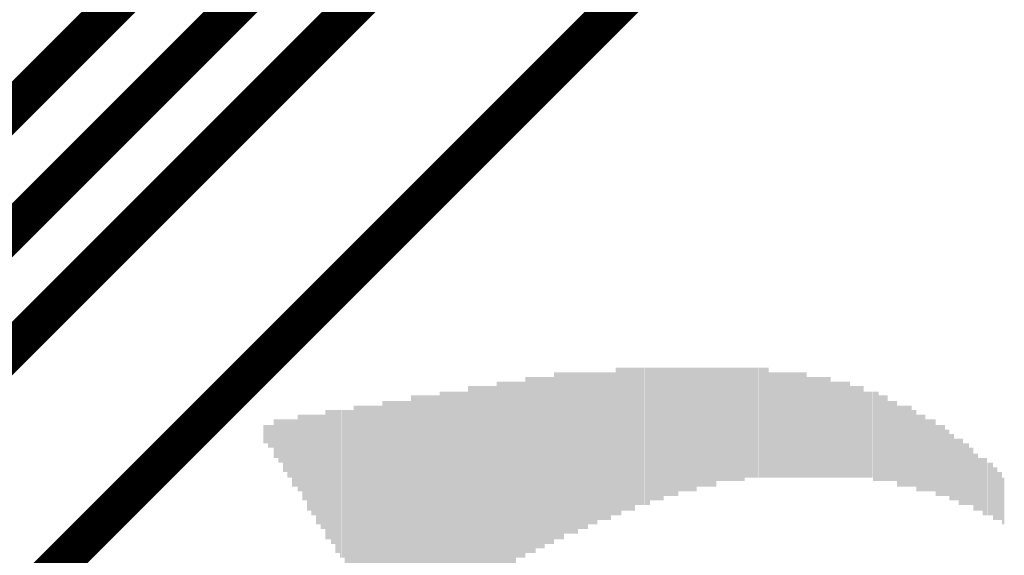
# Model space of a CAD drawing. Extents: x -10 to 150, y -20 to 180.
# Tile 13 of 70: x 41.16 to 47.72, y 40.24 to 43.81. Entities that reach past the tile are written whole.
import ezdxf

# ---------------------------------------------------------------- set-up
doc = ezdxf.new("R2010")
doc.units = 0
doc.layers.add('1', color=12, linetype='CONTINUOUS')
doc.layers.add('21', color=253, linetype='CONTINUOUS')

# ---------------------------------------------------------------- blocks, each defined once
blk = doc.blocks.new('RECT')
blk.add_solid([(-0.5, -0.5), (0.5, -0.5), (-0.5, 0.5), (0.5, 0.5)])

msp = doc.modelspace()

# ---------------------------------------------------------------- linework, layer by layer
at = {"layer": '1', "const_width": 0.254}
for points in [[(38.3032, 40.4114), (44.6024, 46.7106)], [(38.5826, 39.878), (45.1866, 46.482)], [(38.8112, 39.3192), (45.72, 46.228)], [(39.4208, 38.1762), (46.8884, 45.6438)]]:
    msp.add_lwpolyline(points, dxfattribs=at)

# ---------------------------------------------------------------- block references
at = {"layer": '21', "yscale": 0.0076, "rotation": 90}
for p, xscale in [((45.1333, 40.9956), 0.983), ((45.1409, 40.9956), 0.983), ((45.1485, 40.9956), 0.983), ((45.1561, 40.9956), 0.983), ((45.1637, 40.9956), 0.983), ((45.1714, 41.0108), 0.9525), ((45.179, 41.0108), 0.9525), ((45.1866, 41.0108), 0.9525), ((45.1942, 41.0108), 0.9525), ((45.2018, 41.0108), 0.9525), ((45.2095, 41.0108), 0.9525), ((45.2171, 41.0108), 0.9525), ((45.2247, 41.0108), 0.9525), ((45.2323, 41.0108), 0.9525), ((45.2399, 41.0108), 0.9525), ((45.2476, 41.0108), 0.9525), ((45.2552, 41.0108), 0.9525), ((45.2628, 41.0299), 0.9144), ((45.2704, 41.0299), 0.9144), ((45.278, 41.0299), 0.9144), ((45.2857, 41.0299), 0.9144), ((45.2933, 41.0299), 0.9144), ((45.3009, 41.0299), 0.9144), ((45.3085, 41.0299), 0.9144), ((45.3161, 41.0299), 0.9144), ((45.3238, 41.0299), 0.9144), ((45.3314, 41.0299), 0.9144), ((45.339, 41.0299), 0.9144), ((45.3466, 41.0299), 0.9144), ((45.3542, 41.0299), 0.9144), ((45.3619, 41.0451), 0.8839), ((45.3695, 41.0451), 0.8839), ((45.3771, 41.0451), 0.8839), ((45.3847, 41.0451), 0.8839), ((45.3923, 41.0451), 0.8839), ((45.4, 41.0451), 0.8839), ((45.4076, 41.0451), 0.8839), ((45.4152, 41.0451), 0.8839), ((45.4228, 41.0451), 0.8839), ((45.4304, 41.0451), 0.8839), ((45.4381, 41.0451), 0.8839), ((45.4457, 41.0451), 0.8839), ((45.4533, 41.0604), 0.8534), ((45.4609, 41.0604), 0.8534), ((45.4685, 41.0604), 0.8534), ((45.4762, 41.0604), 0.8534), ((45.4838, 41.0604), 0.8534), ((45.4914, 41.0604), 0.8534), ((45.499, 41.0604), 0.8534), ((45.5066, 41.0604), 0.8534), ((45.5143, 41.0604), 0.8534), ((45.5219, 41.0604), 0.8534), ((45.5295, 41.0604), 0.8534), ((45.5371, 41.0604), 0.8534), ((45.5447, 41.0604), 0.8534), ((45.5524, 41.0756), 0.823), ((45.56, 41.0756), 0.823), ((45.5676, 41.0756), 0.823), ((45.5752, 41.0756), 0.823), ((45.5828, 41.0756), 0.823), ((45.5905, 41.0756), 0.823), ((45.5981, 41.0756), 0.823), ((45.6057, 41.0756), 0.823), ((45.6133, 41.0756), 0.823), ((45.6209, 41.0756), 0.823), ((45.6286, 41.0756), 0.823), ((45.6362, 41.0756), 0.823), ((45.6438, 41.0756), 0.823), ((45.6514, 41.0756), 0.823), ((45.659, 41.0756), 0.823), ((45.6667, 41.0756), 0.823), ((45.6743, 41.0908), 0.7925), ((45.6819, 41.0908), 0.7925), ((45.6895, 41.0908), 0.7925), ((45.6971, 41.0908), 0.7925), ((45.7048, 41.0908), 0.7925), ((45.7124, 41.0908), 0.7925), ((45.72, 41.0908), 0.7925), ((45.7276, 41.0908), 0.7925), ((45.7352, 41.0908), 0.7925), ((45.7429, 41.0908), 0.7925), ((45.7505, 41.0908), 0.7925), ((45.7581, 41.0908), 0.7925), ((45.7657, 41.0908), 0.7925), ((45.7733, 41.0908), 0.7925), ((45.781, 41.0908), 0.7925), ((45.7886, 41.0908), 0.7925), ((45.7962, 41.0908), 0.7925), ((45.8038, 41.1099), 0.7544), ((45.8114, 41.1099), 0.7544), ((45.8191, 41.1099), 0.7544), ((45.8267, 41.1099), 0.7544), ((45.8343, 41.1099), 0.7544), ((45.8419, 41.1099), 0.7544), ((45.8495, 41.1099), 0.7544), ((45.8572, 41.1099), 0.7544), ((45.8648, 41.1099), 0.7544), ((45.8724, 41.1099), 0.7544), ((45.88, 41.1099), 0.7544), ((45.8876, 41.1099), 0.7544), ((45.8953, 41.1099), 0.7544), ((45.9029, 41.1099), 0.7544), ((45.9105, 41.1099), 0.7544), ((45.9181, 41.1099), 0.7544), ((45.9257, 41.1099), 0.7544), ((45.9334, 41.1099), 0.7544), ((45.941, 41.1099), 0.7544), ((45.9486, 41.1099), 0.7544), ((45.9562, 41.1099), 0.7544), ((45.9638, 41.1099), 0.7544), ((45.9715, 41.1099), 0.7544), ((45.9791, 41.1099), 0.7544), ((45.9867, 41.1099), 0.7544), ((45.9943, 41.1213), 0.7315), ((46.0019, 41.1213), 0.7315), ((46.0096, 41.1213), 0.7315), ((46.0172, 41.1213), 0.7315), ((46.0248, 41.1213), 0.7315), ((46.0324, 41.1213), 0.7315), ((46.04, 41.1213), 0.7315), ((46.0477, 41.1213), 0.7315), ((46.0553, 41.1213), 0.7315), ((46.0629, 41.1213), 0.7315), ((46.0705, 41.1213), 0.7315), ((46.0781, 41.1213), 0.7315), ((46.0858, 41.1213), 0.7315), ((46.0934, 41.1213), 0.7315), ((46.101, 41.1213), 0.7315), ((46.1086, 41.1213), 0.7315), ((46.1162, 41.1213), 0.7315), ((46.1239, 41.1213), 0.7315), ((46.1315, 41.1213), 0.7315), ((46.1391, 41.1213), 0.7315), ((46.1467, 41.1213), 0.7315), ((44.5313, 40.8394), 1.1735), ((44.5389, 40.8394), 1.1735), ((44.5465, 40.8394), 1.1735), ((44.5541, 40.8394), 1.1735), ((44.5618, 40.8394), 1.1735), ((44.5694, 40.8394), 1.1735), ((44.577, 40.8394), 1.1735), ((44.5846, 40.8394), 1.1735), ((44.5922, 40.8394), 1.1735), ((44.5999, 40.8546), 1.143), ((44.6075, 40.8546), 1.143), ((44.6151, 40.8546), 1.143), ((44.6227, 40.8546), 1.143), ((44.6303, 40.8546), 1.143), ((44.638, 40.8546), 1.143), ((44.6456, 40.8546), 1.143), ((44.6532, 40.8546), 1.143), ((44.6608, 40.8699), 1.1125), ((44.6684, 40.8699), 1.1125), ((44.6761, 40.8699), 1.1125), ((44.6837, 40.8699), 1.1125), ((44.6913, 40.8699), 1.1125), ((44.6989, 40.8699), 1.1125), ((44.7065, 40.8699), 1.1125), ((44.7142, 40.8699), 1.1125), ((44.7218, 40.9003), 1.1125), ((44.7294, 40.9003), 1.1125), ((44.737, 40.9003), 1.1125), ((44.7446, 40.9003), 1.1125), ((44.7523, 40.9003), 1.1125), ((44.7599, 40.9003), 1.1125), ((44.7675, 40.9003), 1.1125), ((44.7751, 40.9003), 1.1125), ((44.7827, 40.9003), 1.1125), ((44.7904, 40.9194), 1.0744), ((44.798, 40.9194), 1.0744), ((44.8056, 40.9194), 1.0744), ((44.8132, 40.9194), 1.0744), ((44.8208, 40.9194), 1.0744), ((44.8285, 40.9194), 1.0744), ((44.8361, 40.9194), 1.0744), ((44.8437, 40.9194), 1.0744), ((44.8513, 40.9194), 1.0744), ((44.8589, 40.9194), 1.0744), ((44.8666, 40.9194), 1.0744), ((44.8742, 40.9194), 1.0744), ((44.8818, 40.9346), 1.0439), ((44.8894, 40.9346), 1.0439), ((44.897, 40.9346), 1.0439), ((44.9047, 40.9346), 1.0439), ((44.9123, 40.9346), 1.0439), ((44.9199, 40.9346), 1.0439), ((44.9275, 40.9346), 1.0439), ((44.9351, 40.9346), 1.0439), ((44.9428, 40.9346), 1.0439), ((44.9504, 40.9499), 1.0135), ((44.958, 40.9499), 1.0135), ((44.9656, 40.9499), 1.0135), ((44.9732, 40.9499), 1.0135), ((44.9809, 40.9499), 1.0135), ((44.9885, 40.9499), 1.0135), ((44.9961, 40.9499), 1.0135), ((45.0037, 40.9499), 1.0135), ((45.0113, 40.9651), 0.983), ((45.019, 40.9651), 0.983), ((45.0266, 40.9651), 0.983), ((45.0342, 40.9651), 0.983), ((45.0418, 40.9651), 0.983), ((45.0494, 40.9651), 0.983), ((45.0571, 40.9651), 0.983), ((45.0647, 40.9651), 0.983), ((45.0723, 40.9651), 0.983), ((45.0799, 40.9651), 0.983), ((45.0875, 40.9651), 0.983), ((45.0952, 40.9651), 0.983), ((45.1028, 40.9804), 0.9525), ((45.1104, 40.9804), 0.9525), ((45.118, 40.9804), 0.9525), ((45.1256, 40.9804), 0.9525), ((46.1543, 41.1061), 0.701), ((46.162, 41.1061), 0.701), ((46.1696, 41.1061), 0.701), ((46.1772, 41.1061), 0.701), ((46.1848, 41.1061), 0.701), ((46.1924, 41.1061), 0.701), ((46.2001, 41.1061), 0.701), ((46.2077, 41.1061), 0.701), ((46.2153, 41.1061), 0.701), ((46.2229, 41.1061), 0.701), ((46.2305, 41.1061), 0.701), ((46.2382, 41.1061), 0.701), ((46.2458, 41.1061), 0.701), ((46.2534, 41.1061), 0.701), ((46.261, 41.1061), 0.701), ((46.2686, 41.1061), 0.701), ((46.2763, 41.1061), 0.701), ((46.2839, 41.1061), 0.701), ((46.2915, 41.1061), 0.701), ((46.2991, 41.1061), 0.701), ((46.3067, 41.1061), 0.701), ((46.3144, 41.1061), 0.701), ((46.322, 41.1061), 0.701), ((46.3296, 41.1061), 0.701), ((46.3372, 41.1061), 0.701), ((46.3448, 41.1061), 0.701), ((46.3525, 41.1061), 0.701), ((46.3601, 41.1061), 0.701), ((46.3677, 41.1061), 0.701), ((46.3753, 41.1061), 0.701), ((46.3829, 41.1061), 0.701), ((46.3906, 41.1061), 0.701), ((46.3982, 41.1061), 0.701), ((46.4058, 41.0908), 0.6706), ((46.4134, 41.0908), 0.6706), ((46.421, 41.0908), 0.6706), ((46.4287, 41.0908), 0.6706), ((46.4363, 41.0908), 0.6706), ((46.4439, 41.0908), 0.6706), ((46.4515, 41.0908), 0.6706), ((46.4591, 41.0908), 0.6706), ((46.4668, 41.0908), 0.6706), ((46.4744, 41.0908), 0.6706), ((46.482, 41.0908), 0.6706), ((46.4896, 41.0908), 0.6706), ((46.4972, 41.0908), 0.6706), ((46.5049, 41.0908), 0.6706), ((46.5125, 41.0908), 0.6706), ((46.5201, 41.0908), 0.6706), ((46.5277, 41.0908), 0.6706), ((46.5353, 41.0908), 0.6706), ((46.543, 41.0908), 0.6706), ((46.5506, 41.0908), 0.6706), ((46.5582, 41.0908), 0.6706), ((44.1503, 40.6984), 1.3335), ((44.1579, 40.6984), 1.3335), ((44.1655, 40.6984), 1.3335), ((44.1731, 40.6984), 1.3335), ((44.1808, 40.6984), 1.3335), ((44.1884, 40.6984), 1.3335), ((44.196, 40.6984), 1.3335), ((44.2036, 40.6984), 1.3335), ((44.2112, 40.6984), 1.3335), ((44.2189, 40.7137), 1.303), ((44.2265, 40.7137), 1.303), ((44.2341, 40.7137), 1.303), ((44.2417, 40.7137), 1.303), ((44.2493, 40.7289), 1.2725), ((44.257, 40.7289), 1.2725), ((44.2646, 40.7289), 1.2725), ((44.2722, 40.7289), 1.2725), ((44.2798, 40.7289), 1.2725), ((44.2874, 40.7289), 1.2725), ((44.2951, 40.7289), 1.2725), ((44.3027, 40.7289), 1.2725), ((44.3103, 40.7441), 1.2421), ((44.3179, 40.7441), 1.2421), ((44.3255, 40.7441), 1.2421), ((44.3332, 40.7441), 1.2421), ((44.3408, 40.7594), 1.2725), ((44.3484, 40.7594), 1.2725), ((44.356, 40.7594), 1.2725), ((44.3636, 40.7594), 1.2725), ((44.3713, 40.7594), 1.2725), ((44.3789, 40.7784), 1.2344), ((44.3865, 40.7784), 1.2344), ((44.3941, 40.7784), 1.2344), ((44.4017, 40.7784), 1.2344), ((44.4094, 40.7784), 1.2344), ((44.417, 40.7784), 1.2344), ((44.4246, 40.7784), 1.2344), ((44.4322, 40.7784), 1.2344), ((44.4398, 40.7899), 1.2116), ((44.4475, 40.7899), 1.2116), ((44.4551, 40.7899), 1.2116), ((44.4627, 40.7899), 1.2116), ((44.4703, 40.8089), 1.1735), ((44.4779, 40.8089), 1.1735), ((44.4856, 40.8089), 1.1735), ((44.4932, 40.8089), 1.1735), ((44.5008, 40.8089), 1.1735), ((44.5084, 40.8089), 1.1735), ((44.516, 40.8089), 1.1735), ((44.5237, 40.8089), 1.1735), ((46.5658, 41.0756), 0.6401), ((46.5734, 41.0756), 0.6401), ((46.5811, 41.0756), 0.6401), ((46.5887, 41.0756), 0.6401), ((46.5963, 41.0756), 0.6401), ((46.6039, 41.0756), 0.6401), ((46.6115, 41.0756), 0.6401), ((46.6192, 41.0756), 0.6401), ((46.6268, 41.0756), 0.6401), ((46.6344, 41.0756), 0.6401), ((46.642, 41.0756), 0.6401), ((46.6496, 41.0756), 0.6401), ((46.6573, 41.0756), 0.6401), ((46.6649, 41.0756), 0.6401), ((46.6725, 41.0756), 0.6401), ((46.6801, 41.0756), 0.6401), ((46.6877, 41.0756), 0.6401), ((46.6954, 41.0604), 0.6096), ((46.703, 41.0604), 0.6096), ((46.7106, 41.0604), 0.6096), ((46.7182, 41.0604), 0.6096), ((46.7258, 41.0604), 0.6096), ((46.7335, 41.0604), 0.6096), ((46.7411, 41.0604), 0.6096), ((46.7487, 41.0604), 0.6096), ((46.7563, 41.0604), 0.6096), ((46.7639, 41.0604), 0.6096), ((46.7716, 41.0604), 0.6096), ((46.7792, 41.0604), 0.6096), ((43.7693, 40.5574), 1.4935), ((43.7769, 40.5574), 1.4935), ((43.7845, 40.5574), 1.4935), ((43.7921, 40.5574), 1.4935), ((43.7998, 40.5574), 1.4935), ((43.8074, 40.5727), 1.463), ((43.815, 40.5727), 1.463), ((43.8226, 40.5727), 1.463), ((43.8302, 40.5727), 1.463), ((43.8379, 40.5727), 1.463), ((43.8455, 40.5727), 1.463), ((43.8531, 40.5727), 1.463), ((43.8607, 40.5727), 1.463), ((43.8683, 40.5879), 1.4326), ((43.876, 40.5879), 1.4326), ((43.8836, 40.5879), 1.4326), ((43.8912, 40.5879), 1.4326), ((43.8988, 40.5879), 1.4326), ((43.9064, 40.5879), 1.4326), ((43.9141, 40.5879), 1.4326), ((43.9217, 40.5879), 1.4326), ((43.9293, 40.6032), 1.4021), ((43.9369, 40.6032), 1.4021), ((43.9445, 40.6032), 1.4021), ((43.9522, 40.6032), 1.4021), ((43.9598, 40.6146), 1.4249), ((43.9674, 40.6146), 1.4249), ((43.975, 40.6146), 1.4249), ((43.9826, 40.6146), 1.4249), ((43.9903, 40.6298), 1.3945), ((43.9979, 40.6298), 1.3945), ((44.0055, 40.6298), 1.3945), ((44.0131, 40.6298), 1.3945), ((44.0207, 40.6298), 1.3945), ((44.0284, 40.6298), 1.3945), ((44.036, 40.6298), 1.3945), ((44.0436, 40.6298), 1.3945), ((44.0512, 40.6298), 1.3945), ((44.0588, 40.6451), 1.364), ((44.0665, 40.6451), 1.364), ((44.0741, 40.6451), 1.364), ((44.0817, 40.6451), 1.364), ((44.0893, 40.6641), 1.3259), ((44.0969, 40.6641), 1.3259), ((44.1046, 40.6641), 1.3259), ((44.1122, 40.6641), 1.3259), ((44.1198, 40.6641), 1.3259), ((44.1274, 40.6641), 1.3259), ((44.135, 40.6641), 1.3259), ((44.1427, 40.6641), 1.3259), ((46.7868, 41.0413), 0.5715), ((46.7944, 41.0413), 0.5715), ((46.802, 41.0413), 0.5715), ((46.8097, 41.0413), 0.5715), ((46.8173, 41.0413), 0.5715), ((46.8249, 41.0413), 0.5715), ((46.8325, 41.0413), 0.5715), ((46.8401, 41.0413), 0.5715), ((46.8478, 41.0299), 0.5944), ((46.8554, 41.0299), 0.5944), ((46.863, 41.0299), 0.5944), ((46.8706, 41.0299), 0.5944), ((46.8782, 41.0299), 0.5944), ((46.8859, 41.0185), 0.5715), ((46.8935, 41.0185), 0.5715), ((46.9011, 41.0185), 0.5715), ((46.9087, 41.0185), 0.5715), ((46.9163, 41.0185), 0.5715), ((46.924, 41.0185), 0.5715), ((46.9316, 41.0185), 0.5715), ((46.9392, 41.0185), 0.5715), ((43.3883, 40.6489), 1.1735), ((43.3959, 40.6489), 1.1735), ((43.4035, 40.6489), 1.1735), ((43.4111, 40.6489), 1.1735), ((43.4188, 40.6184), 1.2344), ((43.4264, 40.6184), 1.2344), ((43.434, 40.6184), 1.2344), ((43.4416, 40.6184), 1.2344), ((43.4492, 40.6184), 1.2344), ((43.4569, 40.5994), 1.2725), ((43.4645, 40.5994), 1.2725), ((43.4721, 40.5994), 1.2725), ((43.4797, 40.5994), 1.2725), ((43.4873, 40.5689), 1.3335), ((43.495, 40.5689), 1.3335), ((43.5026, 40.5689), 1.3335), ((43.5102, 40.5689), 1.3335), ((43.5178, 40.5536), 1.364), ((43.5254, 40.5536), 1.364), ((43.5331, 40.5536), 1.364), ((43.5407, 40.5536), 1.364), ((43.5483, 40.5232), 1.4249), ((43.5559, 40.5232), 1.4249), ((43.5635, 40.5232), 1.4249), ((43.5712, 40.5232), 1.4249), ((43.5788, 40.5384), 1.4554), ((43.5864, 40.5384), 1.4554), ((43.594, 40.5384), 1.4554), ((43.6016, 40.5384), 1.4554), ((43.6093, 40.5384), 1.4554), ((43.6169, 40.5193), 1.4935), ((43.6245, 40.5193), 1.4935), ((43.6321, 40.5193), 1.4935), ((43.6397, 40.5193), 1.4935), ((43.6474, 40.5193), 1.4935), ((43.655, 40.5193), 1.4935), ((43.6626, 40.5193), 1.4935), ((43.6702, 40.5193), 1.4935), ((43.6778, 40.5193), 1.4935), ((43.6855, 40.5193), 1.4935), ((43.6931, 40.5193), 1.4935), ((43.7007, 40.5193), 1.4935), ((43.7083, 40.5384), 1.4554), ((43.7159, 40.5384), 1.4554), ((43.7236, 40.5384), 1.4554), ((43.7312, 40.5384), 1.4554), ((43.7388, 40.5384), 1.4554), ((43.7464, 40.5384), 1.4554), ((43.754, 40.5384), 1.4554), ((43.7617, 40.5384), 1.4554), ((46.9468, 40.9994), 0.5334), ((46.9544, 40.9994), 0.5334), ((46.9621, 40.9994), 0.5334), ((46.9697, 40.9994), 0.5334), ((46.9773, 40.9994), 0.5334), ((46.9849, 40.9994), 0.5334), ((46.9925, 40.9994), 0.5334), ((47.0002, 40.9994), 0.5334), ((47.0078, 40.9651), 0.541), ((47.0154, 40.9651), 0.541), ((47.023, 40.9651), 0.541), ((47.0306, 40.9651), 0.541), ((47.0383, 40.9651), 0.541), ((47.0459, 40.9651), 0.541), ((47.0535, 40.9651), 0.541), ((47.0611, 40.9651), 0.541), ((47.0687, 40.9651), 0.541), ((47.0764, 40.9651), 0.541), ((47.084, 40.9651), 0.541), ((47.0916, 40.9651), 0.541), ((47.0992, 40.9651), 0.541), ((43.0149, 40.9194), 0.5105), ((43.0225, 40.9194), 0.5105), ((43.0301, 40.9194), 0.5105), ((43.0378, 40.9194), 0.5105), ((43.0454, 40.8889), 0.5715), ((43.053, 40.8889), 0.5715), ((43.0606, 40.8889), 0.5715), ((43.0682, 40.8889), 0.5715), ((43.0759, 40.8546), 0.6401), ((43.0835, 40.8546), 0.6401), ((43.0911, 40.8546), 0.6401), ((43.0987, 40.8546), 0.6401), ((43.1063, 40.8394), 0.6706), ((43.114, 40.8394), 0.6706), ((43.1216, 40.8394), 0.6706), ((43.1292, 40.8394), 0.6706), ((43.1368, 40.8089), 0.7315), ((43.1444, 40.8089), 0.7315), ((43.1521, 40.8089), 0.7315), ((43.1597, 40.8089), 0.7315), ((43.1673, 40.7937), 0.762), ((43.1749, 40.7937), 0.762), ((43.1825, 40.7937), 0.762), ((43.1902, 40.7937), 0.762), ((43.1978, 40.7746), 0.8611), ((43.2054, 40.7746), 0.8611), ((43.213, 40.7746), 0.8611), ((43.2206, 40.7746), 0.8611), ((43.2283, 40.7746), 0.8611), ((43.2359, 40.7594), 0.8915), ((43.2435, 40.7594), 0.8915), ((43.2511, 40.7594), 0.8915), ((43.2587, 40.7594), 0.8915), ((43.2664, 40.7289), 0.9525), ((43.274, 40.7289), 0.9525), ((43.2816, 40.7289), 0.9525), ((43.2892, 40.7289), 0.9525), ((43.2968, 40.7137), 0.983), ((43.3045, 40.7137), 0.983), ((43.3121, 40.7137), 0.983), ((43.3197, 40.7137), 0.983), ((43.3273, 40.6832), 1.0439), ((43.3349, 40.6832), 1.0439), ((43.3426, 40.6832), 1.0439), ((43.3502, 40.6832), 1.0439), ((43.3578, 40.6641), 1.082), ((43.3654, 40.6641), 1.082), ((43.373, 40.6641), 1.082), ((43.3807, 40.6641), 1.082), ((47.1068, 40.9499), 0.5105), ((47.1145, 40.9499), 0.5105), ((47.1221, 40.9499), 0.5105), ((47.1297, 40.9499), 0.5105), ((47.1373, 40.9194), 0.5105), ((47.1449, 40.9194), 0.5105), ((47.1526, 40.9194), 0.5105), ((47.1602, 40.9194), 0.5105), ((47.1678, 40.9194), 0.5105), ((47.1754, 40.9194), 0.5105), ((47.183, 40.9194), 0.5105), ((47.1907, 40.9194), 0.5105), ((42.7863, 41.0451), 0.1219), ((42.7939, 41.0451), 0.1219), ((42.8015, 41.0451), 0.1219), ((42.8092, 41.0451), 0.1219), ((42.8168, 41.0299), 0.1524), ((42.8244, 41.0299), 0.1524), ((42.832, 41.0299), 0.1524), ((42.8396, 41.0299), 0.1524), ((42.8473, 41.0299), 0.1524), ((42.8549, 41.0146), 0.2591), ((42.8625, 41.0146), 0.2591), ((42.8701, 41.0146), 0.2591), ((42.8777, 41.0146), 0.2591), ((42.8854, 40.9994), 0.2896), ((42.893, 40.9994), 0.2896), ((42.9006, 40.9994), 0.2896), ((42.9082, 40.9994), 0.2896), ((42.9158, 40.9689), 0.3505), ((42.9235, 40.9689), 0.3505), ((42.9311, 40.9689), 0.3505), ((42.9387, 40.9689), 0.3505), ((42.9463, 40.9499), 0.3886), ((42.9539, 40.9499), 0.3886), ((42.9616, 40.9499), 0.3886), ((42.9692, 40.9499), 0.3886), ((42.9768, 40.9194), 0.4496), ((42.9844, 40.9194), 0.4496), ((42.992, 40.9194), 0.4496), ((42.9997, 40.9194), 0.4496), ((43.0073, 40.9194), 0.4496), ((47.1983, 40.9042), 0.4801), ((47.2059, 40.9042), 0.4801), ((47.2135, 40.9042), 0.4801), ((47.2211, 40.9042), 0.4801), ((47.2288, 40.9042), 0.4801), ((47.2364, 40.9042), 0.4801), ((47.244, 40.9042), 0.4801), ((47.2516, 40.9042), 0.4801), ((47.2592, 40.9042), 0.4801), ((47.2669, 40.8699), 0.4724), ((47.2745, 40.8699), 0.4724), ((47.2821, 40.8699), 0.4724), ((47.2897, 40.8699), 0.4724), ((47.2973, 40.8699), 0.4724), ((47.305, 40.8699), 0.4724), ((47.3126, 40.8699), 0.4724), ((47.3202, 40.8699), 0.4724), ((47.3278, 40.8546), 0.442), ((47.3354, 40.8546), 0.442), ((47.3431, 40.8546), 0.442), ((47.3507, 40.8546), 0.442), ((47.3583, 40.8241), 0.442), ((47.3659, 40.8241), 0.442), ((47.3735, 40.8241), 0.442), ((47.3812, 40.8241), 0.442), ((47.3888, 40.8089), 0.4115), ((47.3964, 40.8089), 0.4115), ((47.404, 40.8089), 0.4115), ((47.4116, 40.8089), 0.4115), ((47.4193, 40.7937), 0.442), ((47.4269, 40.7937), 0.442), ((47.4345, 40.7937), 0.442), ((47.4421, 40.7937), 0.442), ((47.4497, 40.7784), 0.4115), ((47.4574, 40.7784), 0.4115), ((47.465, 40.7784), 0.4115), ((47.4726, 40.7784), 0.4115), ((47.4802, 40.7784), 0.4115), ((47.4878, 40.7632), 0.381), ((47.4955, 40.7632), 0.381), ((47.5031, 40.7632), 0.381), ((47.5107, 40.7632), 0.381), ((47.5183, 40.7251), 0.381), ((47.5259, 40.7251), 0.381), ((47.5336, 40.7251), 0.381), ((47.5412, 40.7251), 0.381), ((47.5488, 40.7098), 0.3505), ((47.5564, 40.7098), 0.3505), ((47.564, 40.7098), 0.3505), ((47.5717, 40.7098), 0.3505), ((47.5793, 40.6946), 0.381), ((47.5869, 40.6946), 0.381), ((47.5945, 40.6946), 0.381), ((47.6021, 40.6946), 0.381), ((47.6098, 40.6794), 0.3505), ((47.6174, 40.6794), 0.3505), ((47.625, 40.6794), 0.3505), ((47.6326, 40.6794), 0.3505), ((47.6402, 40.6794), 0.3505), ((47.6479, 40.6489), 0.3505), ((47.6555, 40.6489), 0.3505), ((47.6631, 40.6489), 0.3505), ((47.6707, 40.6489), 0.3505), ((47.6783, 40.6336), 0.32), ((47.686, 40.6336), 0.32), ((47.6936, 40.6336), 0.32), ((47.7012, 40.6336), 0.32), ((47.7088, 40.5994), 0.3124), ((47.7164, 40.5994), 0.3124)]:
    msp.add_blockref('RECT', p, dxfattribs=dict(at, xscale=xscale))

doc.saveas('drawing.dxf')
